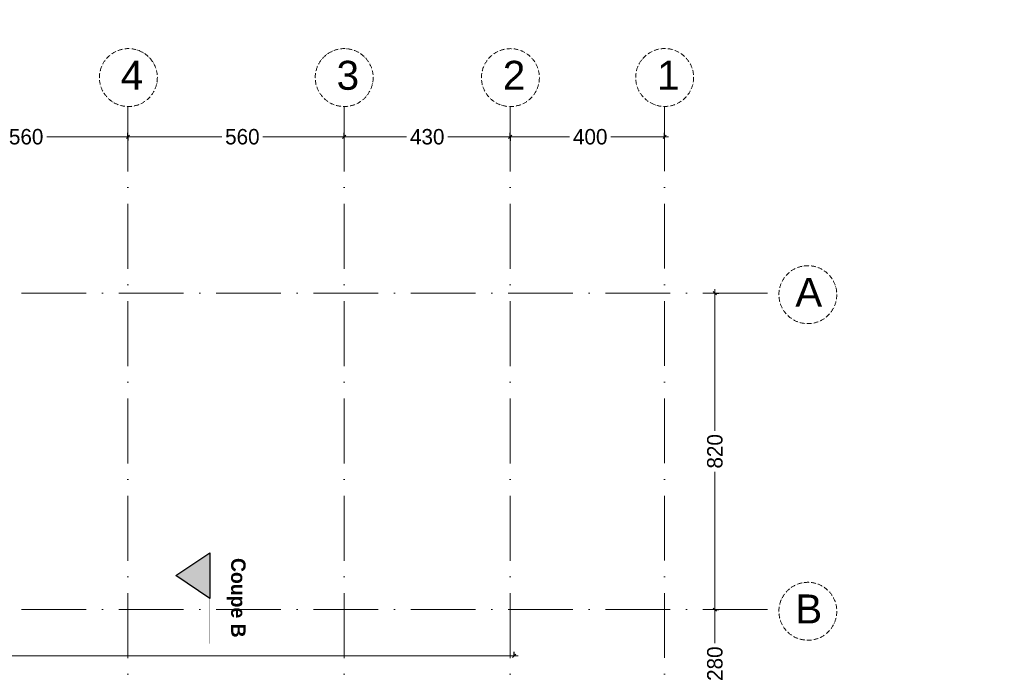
# Model space of a CAD drawing. Header units: centimetres. Extents: x 100159 to 225226, y -81380 to -23241.
# Tile 88 of 256: x 206139 to 208689, y -61223 to -59530. Entities that reach past the tile are written whole.
import ezdxf
from ezdxf.xclip import XClip

# ---------------------------------------------------------------- set-up
doc = ezdxf.new("R2010")
doc.units = ezdxf.units.CM
doc.header["$XCLIPFRAME"] = 2
doc.linetypes.add('ACAD_ISO04W100', pattern=[30, 24, -3, 0, -3])
doc.linetypes.add('ACAD_ISO10W100', pattern=[18, 12, -3, 0, -3])
doc.layers.get('0').update_dxf_attribs({"lineweight": 5})
for name, color, linetype in [('23', 63, 'Continuous'), ('DDL-PLAN MASSE PAYSAGE', 7, 'Continuous'), ('DDL-TRAIT  COUPE', 1, 'ACAD_ISO04W100')]:
    doc.layers.add(name, color=color, linetype=linetype)
doc.layers.add('DDL-HAB-COTES', color=161, linetype='Continuous', lineweight=9)
doc.layers.add('DDL-TRAIT AXES', color=1, linetype='ACAD_ISO10W100', lineweight=5)
doc.styles.add('Century Gothic', font='GOTHIC.TTF')
doc.styles.get("Standard").update_dxf_attribs({"font": 'arial.ttf'})
doc.dimstyles.new('C100 cm', dxfattribs={"dimscale": 100, "dimtxt": 0.2, "dimasz": 0.085, "dimexe": 0.1, "dimexo": 0.0625, "dimgap": 0.09, "dimtad": 0, "dimdec": 0, "dimzin": 0, "dimdsep": 46, "dimtxsty": 'Century Gothic', "dimblk": 'OBLIQUE', "dimcen": 0.09, "dimdle": 0.1, "dimclrd": 256, "dimclrt": 256, "dimadec": 0, "dimazin": 0, "dimtfac": 1, "dimtdec": 0, "dimtofl": 0, "dimtmove": 2, "dimatfit": 2, "dimfxl": 0.15, "dimfxlon": 1, "dimtolj": 1, "dimtzin": 0, "dimlwd": -1, "dimarcsym": 0})

# ---------------------------------------------------------------- blocks, each defined once
blk = doc.blocks.new('_Oblique')
at = {"color": 0, "linetype": 'ByBlock', "lineweight": -2}
blk.add_line((-0.5, -0.5), (0.5, 0.5), dxfattribs=at)
blk = doc.blocks.new('*D262')
at = {"layer": 'DDL-HAB-COTES', "transparency": 16777216}
for p, q in [((204170.6, -61178.1), (205600.4, -61178.1)), ((207430.1, -61178.1), (205738.1, -61178.1))]:
    blk.add_line(p, q, dxfattribs=at)
at = {"layer": 'DDL-HAB-COTES', "color": 0, "lineweight": -2, "transparency": 16777216}
for p, q in [((204180.6, -61178.1), (204180.6, -61188.1)), ((207420.1, -61178.1), (207420.1, -61168.1))]:
    blk.add_line(p, q, dxfattribs=at)
at = {"layer": 'Defpoints', "color": 0, "transparency": 16777216}
for p in [(204180.6, -61068.5), (204180.6, -61178.1), (207420.1, -61288.5)]:
    blk.add_point(p, dxfattribs=at)
at = {"layer": 'DDL-HAB-COTES', "transparency": 16777216, "xscale": 8.5, "yscale": 8.5, "zscale": 8.5, "rotation": 180}
blk.add_blockref('_Oblique', (204180.6, -61178.1), dxfattribs=at)
at = {"layer": 'DDL-HAB-COTES', "transparency": 16777216, "xscale": 8.5, "yscale": 8.5, "zscale": 8.5}
blk.add_blockref('_Oblique', (207420.1, -61178.1), dxfattribs=at)
at = {"layer": 'DDL-HAB-COTES', "lineweight": -3, "transparency": 16777216, "insert": (205669.3, -61178.1), "char_height": 40, "attachment_point": 5, "style": 'Century Gothic'}
blk.add_mtext('\\A1;3240', dxfattribs=at)
blk = doc.blocks.new('17.07 CADASTRE')
at = {"layer": '23'}
h = blk.add_hatch(dxfattribs=at)
h.set_pattern_fill('CROSS', color=9, scale=0.122312, angle=-74.5126)
h.set_pattern_definition([(285.487436, (-1752.3689, 119.6183), (0.95587097, -0.5410825), [0.38833935, -1.16501804]), (15.487436, (-1752.5042, 119.37936), (0.5410825, 0.95587097), [0.38833935, -1.16501804])])
h.paths.add_polyline_path([(296.556, 77.111), (237.111, 55.333), (234.333, 63.889), (230.222, 79.222), (287.333, 104.778), (286, 108.667), (283.764, 107.684), (283.586, 107.684), (284.556, 108.111), (281.778, 113.778), (279.556, 117), (276.889, 119.556), (274.222, 121.222), (271, 122.222), (267.222, 123.778), (264.111, 125.444), (253.889, 127.667), (249.222, 128.444), (241, 128.111), (233.111, 127.444), (216.889, 124.444), (201.667, 120.778), (176.222, 114.111), (165.556, 111.111), (124.556, 102.444), (122.333, 102.222), (76.778, 95.667), (65.222, 94.333), (35.444, 90.111), (31.667, 89.667), (13.222, 87.017), (13.222, 11), (305.953, 11), (306.333, 20.889), (306.457, 20.91), (306.778, 27.444), (306.556, 41.222), (304.889, 48.667)])
h.paths.add_polyline_path([(382.444, 188.112), (366.222, 179.889), (324.333, 156.222), (321.556, 150.111), (319.889, 143.222), (318.444, 140), (316.333, 136.444), (312.889, 132.222), (311, 129.556), (309.667, 127), (309.222, 124.889), (309.111, 121.556), (313, 67.111), (320.889, 34.556), (323.889, 23), (326.72, 11), (382.444, 11)])
h.paths.add_polyline_path([(114.441, 168.682), (114.556, 172.222), (114.765, 174.055), (114.889, 176.111), (115.444, 180), (117, 187), (119.807, 200.743), (131.778, 243.333), (132.667, 246.889), (134.333, 259.778), (123.889, 263.889), (95.589, 275.588), (95.778, 276.111), (116.444, 322.667), (114.867, 324.739), (110, 330.778), (101, 340.111), (94.778, 345.889), (88.111, 351.333), (84.333, 354.222), (77.667, 358.667), (70, 363), (64.667, 366.778), (62.667, 368.556), (61, 370.778), (59.667, 373.333), (57.444, 376.444), (55, 379.889), (50.444, 384.111), (47.778, 386.111), (42.889, 389.333), (34.778, 392.222), (29.778, 390.222), (28, 389.111), (23.444, 385.111), (19.596, 381.153), (45.333, 361.111), (41.87, 356.754), (41.556, 357), (39.111, 354), (13.222, 374.341), (13.222, 359.889), (17.111, 358.444), (17.556, 359.444), (21.111, 358), (20.778, 357), (22.556, 356.333), (22.889, 357.333), (29.222, 354.889), (26.333, 347.667), (22.889, 349), (21.556, 345.667), (17.889, 347.111), (18.556, 348.889), (13.222, 350.98), (13.222, 268.872), (22.444, 266.333), (20.333, 258.444), (13.222, 260.467), (13.222, 114.187), (18.444, 116), (18.889, 112.778), (28.889, 113.333), (38.667, 115.778), (41.333, 115.778), (59.333, 118.667), (82, 120.333), (98.222, 123.111), (115.889, 127.889), (114.889, 141.889), (114.853, 142.698), (114.556, 146.667), (114.435, 152.182), (114.222, 157), (114.259, 160.231), (114.222, 161.889), (114.123, 164.5), (114.333, 166.889)])
h.paths.add_polyline_path([(35.889, 199), (33.222, 200.111), (35, 204.222), (37.556, 203)], flags=16)
h.paths.add_polyline_path([(48.222, 318.556), (43.778, 319.556), (44.333, 321.778), (38.889, 323), (39, 323.778), (35, 324.667), (35.111, 325.333), (31.556, 326.111), (33.444, 334.667), (40.444, 333), (40.222, 332.111), (43.222, 331.444), (42.889, 330), (46, 329.333), (49, 342.556), (55.111, 337.444), (53, 328.556), (50.667, 329.111)], flags=16)
h.paths.add_polyline_path([(23.889, 322.556), (20.556, 323.222), (21.111, 326.222), (24.556, 325.556)], flags=16)
h.paths.add_polyline_path([(19.667, 324.111), (14.111, 325.222), (14.556, 327.889), (20.222, 326.778)], flags=16)
h.paths.add_polyline_path([(57.556, 349), (56.556, 349.778), (56, 349.111), (53.667, 350.778), (54, 351.444), (50.556, 354.111), (52.889, 357.333), (53.667, 356.889), (54.444, 358), (53.778, 358.556), (59.667, 366.333), (64.444, 362.556), (60.444, 357.111), (64.444, 353.778), (61.889, 350.556), (59.889, 352.111)], flags=16)
h.paths.add_polyline_path([(38.667, 373.444), (35.778, 375.889), (35.444, 375.556), (32.333, 378), (33.111, 379.111), (30, 381.444), (32.444, 384.778), (35.556, 382.222), (36, 382.889), (36.889, 382.333), (37.889, 383.667), (40.444, 381.444), (42.889, 384.667), (47.778, 380.889), (42.889, 374.556), (40.778, 376.222)], flags=16)
h.paths.add_polyline_path([(64.778, 393.222), (55, 404.111), (51.333, 405.889), (50, 405.222), (47.889, 404.556), (45.556, 404.556), (44.778, 404.667), (43.889, 405.111), (34.778, 392.222), (42.889, 389.333), (47.778, 386.111), (50.444, 384.111), (55, 379.889), (57.444, 376.444), (59.667, 373.333), (61, 370.778), (62.667, 368.556), (64.667, 366.778), (70, 363), (77.667, 358.667), (84.333, 354.222), (88.111, 351.333), (94.778, 345.889), (101, 340.111), (110, 330.778), (112.546, 327.619), (117, 349.111), (122, 359.222), (113.222, 363.667), (115.333, 367.889), (104.333, 373.444), (104.111, 373), (103.667, 373.222), (103.889, 373.667)])
h.paths.add_polyline_path([(60.667, 391.556), (67.111, 388.333), (66.333, 386.667), (70.778, 384.444), (67.333, 377.444), (61, 380.556), (61.667, 381.889), (57, 384.222)], flags=16)
h.paths.add_polyline_path([(56.111, 388.778), (44.667, 394.444), (48.111, 401.222), (52.444, 399.111), (52.556, 399.556), (55.444, 398.111), (53.889, 395), (58.111, 393)], flags=16)
h.paths.add_polyline_path([(74.333, 380.889), (79.667, 378.222), (80.333, 379.556), (83.444, 378.111), (79.333, 369.889), (70.889, 374.222)], flags=16)
h.paths.add_polyline_path([(87.444, 378.444), (92.444, 376), (90.556, 372.333), (90, 372.667), (88.556, 369.778), (93.889, 367.222), (90.667, 360.778), (81, 365.556)], flags=16)
h.paths.add_polyline_path([(97.444, 368.111), (107.667, 363.111), (104.556, 356.778), (94.333, 361.778)], flags=16)
h.paths.add_polyline_path([(109.222, 359.889), (112.444, 358.222), (111.778, 357), (113.222, 356.222), (114.444, 358.667), (117.667, 357), (111, 343.444), (106.667, 345.556), (108, 348.333), (104.444, 350.111)], flags=16)
h.paths.add_polyline_path([(138.333, 392.333), (139.444, 392.667), (142.289, 398.356), (133.889, 402.556), (137.222, 409.444), (142.667, 406.667), (143.556, 408.444), (146.6, 406.978), (147.111, 408), (146.954, 409.778), (132.144, 409.778), (130.222, 406), (122.667, 409.778), (88.627, 409.778), (92.222, 408), (85.444, 394.444), (81.667, 396.333), (82.667, 398.444), (80.556, 399.556), (81.667, 401.667), (77.444, 403.778), (80.481, 409.778), (77.236, 409.778), (74.889, 405), (69.444, 407.778), (69.889, 408.778), (67.857, 409.778), (56.288, 409.778), (58.444, 408.667), (64.444, 402), (64.889, 402.333), (65.111, 402), (64.778, 401.667), (68.222, 397.778), (70.667, 396.556), (71.667, 398.667), (76.333, 396.333), (75.333, 394.222), (83.333, 390.222), (84.333, 392.333), (89, 390), (88.222, 388.333), (88.556, 388.111), (88.444, 387.778), (96, 383.889), (97, 386), (105.444, 381.778), (104.444, 379.667), (118, 372.889), (119.063, 372.48), (121, 372.111), (123.444, 372.222), (123.333, 372.667), (123.778, 372.778), (123.889, 372.333), (124.556, 372.556), (126.503, 373.571), (127.437, 374.272), (128.105, 375.058), (128.808, 376.042), (120.778, 380.222), (120.889, 380.444), (117.444, 382.111), (119.889, 386.778), (123.222, 385.111), (123.778, 386.111), (131.912, 381.934), (136.222, 390.556), (136.417, 390.75), (136.556, 391), (137.444, 391.778)])
h.paths.add_polyline_path([(94.778, 396.222), (95.111, 397), (90.889, 399.111), (93, 403.333), (93.889, 402.889), (95.333, 405.667), (98, 404.333), (98.333, 405), (101.889, 403.111), (101.667, 402.556), (104.556, 401.111), (101.111, 394), (98.111, 395.556), (97.667, 394.667)], flags=16)
h.paths.add_polyline_path([(104.778, 389.444), (108.222, 396.333), (118.667, 391.222), (115.667, 385.222), (112.889, 386.556), (112.444, 385.667)], flags=16)
blk = doc.blocks.new('*D795')
at = {"layer": 'DDL-HAB-COTES', "transparency": 16777216}
for p, q in [((207939.8, -60228.4), (207939.8, -60595)), ((207939.8, -61068.5), (207939.8, -60701.9))]:
    blk.add_line(p, q, dxfattribs=at)
at = {"layer": 'DDL-HAB-COTES', "color": 0, "lineweight": -2, "transparency": 16777216}
for p, q in [((207939.8, -60238.4), (207949.8, -60238.4)), ((207939.8, -61058.5), (207949.8, -61058.5))]:
    blk.add_line(p, q, dxfattribs=at)
at = {"layer": 'Defpoints', "color": 0, "transparency": 16777216}
for p in [(207249.4, -60238.4), (207249.4, -61058.5), (207939.8, -61058.5)]:
    blk.add_point(p, dxfattribs=at)
at = {"layer": 'DDL-HAB-COTES', "transparency": 16777216, "xscale": 8.5, "yscale": 8.5, "zscale": 8.5}
for p, rotation in [((207939.8, -60238.4), 90), ((207939.8, -61058.5), 270)]:
    blk.add_blockref('_Oblique', p, dxfattribs=dict(at, rotation=rotation))
at = {"layer": 'DDL-HAB-COTES', "lineweight": -3, "transparency": 16777216, "insert": (207939.8, -60648.4), "char_height": 40, "attachment_point": 5, "rotation": 90, "style": 'Century Gothic'}
blk.add_mtext('\\A1;820', dxfattribs=at)
blk = doc.blocks.new('*D796')
at = {"layer": 'DDL-HAB-COTES', "transparency": 16777216}
for p, q in [((207939.8, -61048.5), (207939.8, -61144.9)), ((207939.8, -61348.4), (207939.8, -61252))]:
    blk.add_line(p, q, dxfattribs=at)
at = {"layer": 'DDL-HAB-COTES', "color": 0, "lineweight": -2, "transparency": 16777216}
for p, q in [((207939.8, -61058.5), (207949.8, -61058.5)), ((207939.8, -61338.4), (207949.8, -61338.4))]:
    blk.add_line(p, q, dxfattribs=at)
at = {"layer": 'Defpoints', "color": 0, "transparency": 16777216}
for p in [(207249.4, -61058.5), (207284.4, -61338.4), (207939.8, -61338.4)]:
    blk.add_point(p, dxfattribs=at)
at = {"layer": 'DDL-HAB-COTES', "transparency": 16777216, "xscale": 8.5, "yscale": 8.5, "zscale": 8.5}
for p, rotation in [((207939.8, -61058.5), 90), ((207939.8, -61338.4), 270)]:
    blk.add_blockref('_Oblique', p, dxfattribs=dict(at, rotation=rotation))
at = {"layer": 'DDL-HAB-COTES', "lineweight": -3, "transparency": 16777216, "insert": (207939.8, -61198.4), "char_height": 40, "attachment_point": 5, "rotation": 90, "style": 'Century Gothic'}
blk.add_mtext('\\A1;280', dxfattribs=at)
blk = doc.blocks.new('*D800')
at = {"layer": 'DDL-HAB-COTES', "color": 0, "lineweight": -2, "transparency": 16777216}
for p, q in [((207409.6, -59833.8), (207409.6, -59823.8)), ((207809.6, -59833.8), (207809.6, -59823.8))]:
    blk.add_line(p, q, dxfattribs=at)
at = {"layer": 'DDL-HAB-COTES', "transparency": 16777216}
for p, q in [((207399.6, -59833.8), (207563.1, -59833.8)), ((207819.6, -59833.8), (207670.5, -59833.8))]:
    blk.add_line(p, q, dxfattribs=at)
at = {"layer": 'Defpoints', "color": 0, "transparency": 16777216}
for p in [(207409.6, -59833.8), (207409.6, -60238.4), (207809.6, -60238.4)]:
    blk.add_point(p, dxfattribs=at)
at = {"layer": 'DDL-HAB-COTES', "transparency": 16777216, "xscale": 8.5, "yscale": 8.5, "zscale": 8.5, "rotation": 180}
blk.add_blockref('_Oblique', (207409.6, -59833.8), dxfattribs=at)
at = {"layer": 'DDL-HAB-COTES', "transparency": 16777216, "xscale": 8.5, "yscale": 8.5, "zscale": 8.5}
blk.add_blockref('_Oblique', (207809.6, -59833.8), dxfattribs=at)
at = {"layer": 'DDL-HAB-COTES', "lineweight": -3, "transparency": 16777216, "insert": (207616.8, -59833.8), "char_height": 40, "attachment_point": 5, "style": 'Century Gothic'}
blk.add_mtext('\\A1;400', dxfattribs=at)
blk = doc.blocks.new('*D801')
at = {"layer": 'DDL-HAB-COTES', "color": 0, "linetype": 'Continuous', "lineweight": -2, "transparency": 16777216}
for p, q in [((206979.6, -59833.8), (206979.6, -59823.8)), ((207409.6, -59833.8), (207409.6, -59843.8))]:
    blk.add_line(p, q, dxfattribs=at)
at = {"layer": 'DDL-HAB-COTES', "linetype": 'Continuous', "transparency": 16777216}
for p, q in [((206969.6, -59833.8), (207140.9, -59833.8)), ((207419.6, -59833.8), (207248.3, -59833.8))]:
    blk.add_line(p, q, dxfattribs=at)
at = {"layer": 'Defpoints', "color": 0, "linetype": 'Continuous', "transparency": 16777216}
for p in [(207409.6, -59755.4), (206979.6, -59833.8), (206979.6, -60238.4)]:
    blk.add_point(p, dxfattribs=at)
at = {"layer": 'DDL-HAB-COTES', "linetype": 'Continuous', "transparency": 16777216, "xscale": 8.5, "yscale": 8.5, "zscale": 8.5, "rotation": 180}
blk.add_blockref('_Oblique', (206979.6, -59833.8), dxfattribs=at)
at = {"layer": 'DDL-HAB-COTES', "linetype": 'Continuous', "transparency": 16777216, "xscale": 8.5, "yscale": 8.5, "zscale": 8.5}
blk.add_blockref('_Oblique', (207409.6, -59833.8), dxfattribs=at)
at = {"layer": 'DDL-HAB-COTES', "linetype": 'Continuous', "transparency": 16777216, "insert": (207194.6, -59833.8), "char_height": 40, "attachment_point": 5, "style": 'Century Gothic'}
blk.add_mtext('\\A1;430', dxfattribs=at)
blk = doc.blocks.new('*D802')
at = {"layer": 'DDL-HAB-COTES', "color": 0, "lineweight": -2, "transparency": 16777216}
for p, q in [((206979.6, -59833.7), (206979.6, -59823.7)), ((206419.6, -59833.7), (206419.6, -59843.7))]:
    blk.add_line(p, q, dxfattribs=at)
at = {"layer": 'DDL-HAB-COTES', "transparency": 16777216}
for p, q in [((206409.6, -59833.7), (206662.5, -59833.7)), ((206989.6, -59833.7), (206769.1, -59833.7))]:
    blk.add_line(p, q, dxfattribs=at)
at = {"layer": 'Defpoints', "color": 0, "transparency": 16777216}
for p in [(206419.6, -59755.3), (206419.6, -59833.7), (206979.6, -60238.4)]:
    blk.add_point(p, dxfattribs=at)
at = {"layer": 'DDL-HAB-COTES', "transparency": 16777216, "xscale": 8.5, "yscale": 8.5, "zscale": 8.5, "rotation": 180}
blk.add_blockref('_Oblique', (206419.6, -59833.7), dxfattribs=at)
at = {"layer": 'DDL-HAB-COTES', "transparency": 16777216, "xscale": 8.5, "yscale": 8.5, "zscale": 8.5}
blk.add_blockref('_Oblique', (206979.6, -59833.7), dxfattribs=at)
at = {"layer": 'DDL-HAB-COTES', "lineweight": -3, "transparency": 16777216, "insert": (206715.8, -59833.7), "char_height": 40, "attachment_point": 5, "style": 'Century Gothic'}
blk.add_mtext('\\A1;560', dxfattribs=at)
blk = doc.blocks.new('*D803')
at = {"layer": 'DDL-HAB-COTES', "color": 0, "lineweight": -2, "transparency": 16777216}
for p, q in [((205859.6, -59833.7), (205859.6, -59823.7)), ((206419.6, -59833.7), (206419.6, -59823.7))]:
    blk.add_line(p, q, dxfattribs=at)
at = {"layer": 'DDL-HAB-COTES', "transparency": 16777216}
for p, q in [((205849.6, -59833.7), (206102.5, -59833.7)), ((206429.6, -59833.7), (206209.1, -59833.7))]:
    blk.add_line(p, q, dxfattribs=at)
at = {"layer": 'Defpoints', "color": 0, "transparency": 16777216}
for p in [(205859.6, -59833.7), (205859.6, -60238.4), (206419.6, -60238.4)]:
    blk.add_point(p, dxfattribs=at)
at = {"layer": 'DDL-HAB-COTES', "transparency": 16777216, "xscale": 8.5, "yscale": 8.5, "zscale": 8.5, "rotation": 180}
blk.add_blockref('_Oblique', (205859.6, -59833.7), dxfattribs=at)
at = {"layer": 'DDL-HAB-COTES', "transparency": 16777216, "xscale": 8.5, "yscale": 8.5, "zscale": 8.5}
blk.add_blockref('_Oblique', (206419.6, -59833.7), dxfattribs=at)
at = {"layer": 'DDL-HAB-COTES', "lineweight": -3, "transparency": 16777216, "insert": (206155.8, -59833.7), "char_height": 40, "attachment_point": 5, "style": 'Century Gothic'}
blk.add_mtext('\\A1;560', dxfattribs=at)

msp = doc.modelspace()

# ---------------------------------------------------------------- hatches: boundary and pattern name
at = {"layer": 'DDL-TRAIT  COUPE', "ltscale": 30}
h = msp.add_hatch(color=256, dxfattribs=at)
h.dxf.hatch_style = 1
h.paths.add_polyline_path([(206631.5, -60911.5), (206631.5, -61029.3), (206543.8, -60970.4)])

# ---------------------------------------------------------------- linework, layer by layer
msp.add_lwpolyline([(206631.5, -60911.5), (206631.5, -61029.3), (206543.8, -60970.4), (206631.5, -60911.5)], dxfattribs=at)
at = {"layer": 'DDL-TRAIT  COUPE', "ltscale": 30, "const_width": 1}
msp.add_lwpolyline([(206631.5, -60911.5), (206631.6, -61147)], dxfattribs=at)
at = {"layer": 'DDL-TRAIT AXES', "ltscale": 14}
for p, q in [((206419.6, -59755.3), (206419.6, -63830.8)), ((206979.6, -59755.3), (206979.6, -63830.7)), ((207409.6, -59755.4), (207409.6, -63831.1)), ((207809.6, -59755.1), (207809.6, -63830.8)), ((199084.7, -60238.4), (208105.6, -60238.4)), ((199084.7, -61058.5), (208105.6, -61058.5))]:
    msp.add_line(p, q, dxfattribs=at)
at = {"layer": 'DDL-TRAIT AXES'}
for centre in [(206420.6, -59680.3), (206979.6, -59680.3), (207410.1, -59680.4), (207809.6, -59680.1), (208180.5, -60242.6), (208180.5, -61062.7)]:
    msp.add_circle(centre, 75, dxfattribs=at)

# ---------------------------------------------------------------- block references
at = {"layer": 'DDL-PLAN MASSE PAYSAGE', "linetype": 'ByBlock'}
ref = msp.add_blockref('17.07 CADASTRE', (176094.2, -61986.4), dxfattribs=dict(at, xscale=106.2859075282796, yscale=106.2859075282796, zscale=106.2859075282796, rotation=344.5125640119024))
XClip(ref).set_block_clipping_path([(36.599704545, 85.9239172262), (419.7690201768, 192.095693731), (361.9471425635, 400.7723308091), (-21.2221730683, 294.6005543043)])

# ---------------------------------------------------------------- texts
at = {"layer": 'DDL-TRAIT  COUPE', "ltscale": 30, "insert": (206699.8, -60738.7), "char_height": 37.5, "attachment_point": 4, "rotation": 270}
msp.add_mtext_dynamic_manual_height_columns('\\pxqc;{\\fCentury Gothic|b1|i0|c0|p34;Coupe B}', width=578.114, gutter_width=0.974, heights=[198.3], dxfattribs=at)
at = {"layer": 'DDL-TRAIT AXES', "char_height": 75, "attachment_point": 1}
for s, insert in [('{\\fSwis721 Lt BT|b0|i0|c0|p34;4}', (206400.9, -59636.9)), ('{\\fSwis721 Lt BT|b0|i0|c0|p34;3}', (206959.9, -59636.9)), ('{\\fSwis721 Lt BT|b0|i0|c0|p34;2}', (207390.4, -59636.9)), ('{\\fSwis721 Lt BT|b0|i0|c0|p34;1}', (207789.9, -59636.6)), ('{\\fSwis721 Lt BT|b0|i0|c0|p34;A}', (208147.9, -60199.1)), ('{\\fSwis721 Lt BT|b0|i0|c0|p34;B}', (208147.9, -61019.2))]:
    msp.add_mtext_dynamic_manual_height_columns(s, width=107.612, gutter_width=12.5, heights=[0], dxfattribs=dict(at, insert=insert))

# ---------------------------------------------------------------- dimensions: what is measured, and where the dimension line sits
at = {"layer": 'DDL-HAB-COTES', "lineweight": -3}
for base, p1, p2, picture, middle in [((206419.6, -59833.7), (206979.6, -60238.4), (206419.6, -59755.3), '*D802', (206715.8, -59833.7)), ((205859.6, -59833.7), (206419.6, -60238.4), (205859.6, -60238.4), '*D803', (206155.8, -59833.7)), ((207409.6, -59833.8), (207809.6, -60238.4), (207409.6, -60238.4), '*D800', (207616.8, -59833.8)), ((204180.5715, -61178.1293), (207420.0718, -61288.4959), (204180.5715, -61068.4964), '*D262', (205669.2541, -61178.1293))]:
    dim = msp.add_linear_dim(base=base, p1=p1, p2=p2, dimstyle='C100 cm', override={"dimtxt": 0.4, "dimfxl": 0}, dxfattribs=at)
    dim.commit()
    dim.dimension.update_dxf_attribs({"geometry": picture, "text_midpoint": middle, "dimtype": 160})
at = {"layer": 'DDL-HAB-COTES', "linetype": 'Continuous'}
dim = msp.add_linear_dim(base=(206979.6, -59833.8), p1=(207409.6, -59755.4), p2=(206979.6, -60238.4), dimstyle='C100 cm', override={"dimtxt": 0.4, "dimfxl": 0}, dxfattribs=at)
dim.commit()
dim.dimension.update_dxf_attribs({"geometry": '*D801', "text_midpoint": (207194.6, -59833.8)})
at = {"layer": 'DDL-HAB-COTES', "lineweight": -3}
dim = msp.add_linear_dim(base=(207939.8, -61058.5), p1=(207249.4, -60238.4), p2=(207249.4, -61058.5), angle=270, dimstyle='C100 cm', override={"dimtxt": 0.4, "dimfxl": 0}, dxfattribs=at)
dim.commit()
dim.dimension.update_dxf_attribs({"geometry": '*D795', "text_midpoint": (207939.8, -60648.4), "dimtype": 161})
dim = msp.add_linear_dim(base=(207939.8, -61338.4), p1=(207249.4, -61058.5), p2=(207284.4, -61338.4), angle=90, dimstyle='C100 cm', override={"dimtxt": 0.4, "dimfxl": 0}, dxfattribs=at)
dim.commit()
dim.dimension.update_dxf_attribs({"geometry": '*D796', "text_midpoint": (207939.8, -61198.4)})

doc.saveas('drawing.dxf')
